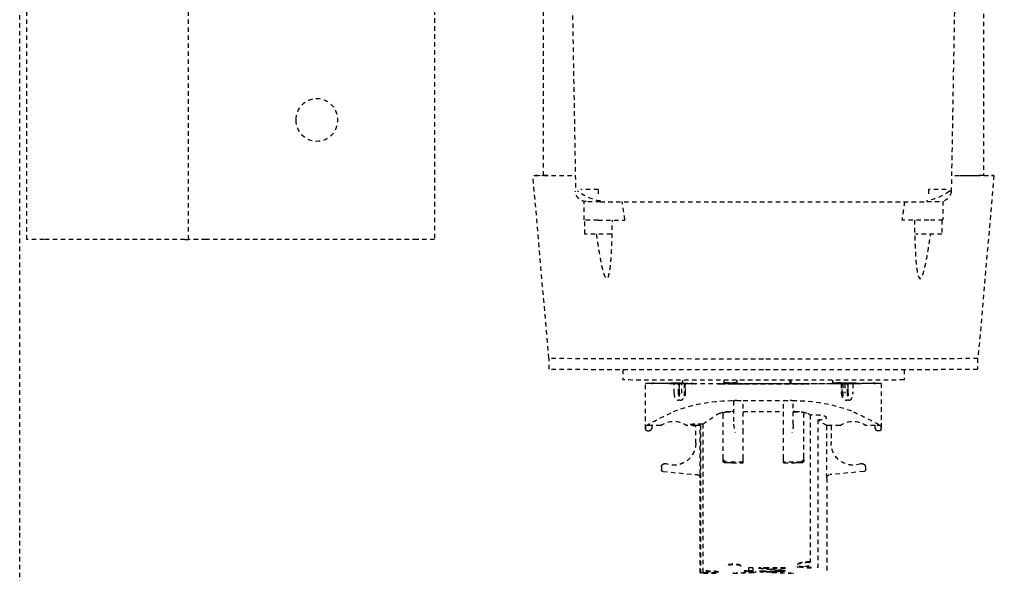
# Model space of a CAD drawing. Header units: centimetres. Extents: x 47725 to 65780, y 1899 to 12037.
# Tile 100 of 156: x 50530 to 50558, y 5718 to 5733. Entities that reach past the tile are written whole.
import ezdxf

# ---------------------------------------------------------------- set-up
doc = ezdxf.new("R2010")
doc.units = ezdxf.units.CM
doc.header["$LTSCALE"] = 0.02
doc.linetypes.add('DASHED2', pattern=[9.525, 6.35, -3.175])
doc.layers.add('CKDRZWI_', color=7, linetype='Continuous')

# ---------------------------------------------------------------- blocks, each defined once
blk = doc.blocks.new('A$7E8814B27261F1')
at = {"color": 7, "linetype": 'DASHED2', "ltscale": 10}
for p, q in [((636.73, 300), (367, 300)), ((711.34, 300), (636.73, 300)), ((554, 298), (353, 298)), ((554, 293), (554, 298)), ((554, 253), (554, 293)), ((554, 252), (457, 252)), ((554, 253), (554, 252)), ((554, 247), (554, 252)), ((554, 187), (554, 247)), ((554, 182), (554, 187)), ((452.5, 182), (554, 182)), ((587.81, 149.5), (535.81, 154.05)), ((535.81, 151.05), (447.86, 151.05)), ((590.91, 149.4), (587.82, 149.4)), ((442.63, 143.61), (540.3, 141.91)), ((548.45, 139.52), (543.12, 139.52)), ((552.45, 139.27), (548.46, 139.27)), ((539.79, 135.47), (541.26, 135.47)), ((543.26, 134.91), (543.26, 42.09)), ((548.46, 135.52), (548.46, 127.9)), ((591.05, 128.5), (593.91, 128.5)), ((607.91, 122), (594.91, 122)), ((606.91, 120.25), (606.91, 121.97)), ((607.92, 121.97), (606.91, 121.97)), ((607.82, 120.25), (607.82, 120.45)), ((607.82, 120.45), (607.92, 120.45)), ((608.42, 121.47), (608.42, 120.95)), ((594.89, 119.69), (594.89, 120.25)), ((594.89, 120.25), (594.92, 120.25)), ((594.89, 119.69), (594.93, 119.69)), ((594.92, 120.25), (594.92, 119.94)), ((606.89, 117.71), (606.89, 120.25)), ((606.89, 120.25), (606.91, 120.25)), ((606.91, 120.25), (607.82, 120.25)), ((594.88, 114.63), (594.88, 114.82)), ((594.88, 114.82), (594.88, 114.6)), ((594.88, 114.82), (594.89, 114.82)), ((594.92, 114.82), (594.89, 114.82)), ((594.99, 115.17), (594.93, 115.17)), ((594.94, 114.6), (594.94, 114.82)), ((594.94, 114.82), (594.94, 114.63)), ((594.94, 114.82), (595, 114.82)), ((617.95, 117.15), (617.95, 117.14)), ((617.96, 117.15), (617.95, 117.15)), ((618.72, 117.5), (618.7, 117.5)), ((618.72, 117.5), (619.5, 117.5)), ((619.99, 117.04), (620.84, 107.4)), ((594.81, 114.1), (594.81, 113.93)), ((594.81, 112.62), (594.81, 113.93)), ((594.81, 112.62), (594.81, 112.5)), ((594.81, 112.5), (594.81, 112.38)), ((594.81, 111.66), (594.81, 112.38)), ((594.89, 111.4), (594.89, 114.02)), ((594.89, 112.45), (594.89, 111.4)), ((594.92, 114.37), (594.92, 111.4)), ((594.93, 111.4), (594.93, 112.84)), ((594.94, 114.6), (595, 114.6)), ((595.02, 113.93), (595.02, 114.1)), ((595.02, 112.62), (595.02, 113.93)), ((597.72, 113.93), (595.02, 113.93)), ((595.02, 112.62), (595.02, 112.5)), ((597.72, 112.62), (595.02, 112.62)), ((595.02, 112.5), (595.02, 112.38)), ((595.02, 112.5), (598.59, 112.5)), ((595.02, 111.66), (595.02, 112.38)), ((597.72, 112.38), (595.02, 112.38)), ((594.44, 111.4), (594.01, 111.4)), ((594.96, 111.4), (594.44, 111.4)), ((594.81, 111.66), (594.85, 111.66)), ((594.99, 111.07), (594.99, 110.93)), ((594.99, 111.07), (599, 111.07)), ((594.99, 110.85), (594.99, 111.07)), ((594.99, 110.85), (598.64, 110.85)), ((597.72, 111.66), (595.02, 111.66)), ((595.03, 107.75), (595.03, 110.64)), ((597.73, 110.64), (595.03, 110.64)), ((606.89, 107.75), (606.89, 110.29)), ((595, 108.79), (595, 108.57)), ((595, 107.77), (595.03, 107.77)), ((606.87, 106.42), (648.68, 106.42)), ((606.89, 107.75), (606.91, 107.75)), ((606.91, 106.48), (606.91, 107.75)), ((611.92, 107.75), (606.91, 107.75)), ((620.73, 106.48), (606.91, 106.48)), ((648.72, 106.5), (621.83, 106.5)), ((648.68, 106.42), (648.68, 105.5)), ((606.46, 105.77), (648.24, 105.77)), ((648.26, 105.77), (648.24, 105.77)), ((595.03, 101.5), (595.03, 101.5)), ((595.03, 101.5), (595.04, 101.5)), ((594.44, 99.62), (594.03, 99.62)), ((595.03, 99.62), (594.44, 99.62)), ((594.79, 99.62), (594.79, 96)), ((594.8, 96), (594.8, 99.62)), ((594.81, 98.5), (594.81, 98.5)), ((594.81, 98.5), (595.01, 98.5)), ((595.01, 98.5), (595.01, 98.5)), ((595.01, 98.5), (595.03, 98.5)), ((595.03, 100.7), (595.03, 76.3)), ((595.04, 76.3), (595.04, 100.7)), ((603.03, 99.3), (603.03, 97)), ((603.73, 100), (615.96, 100)), ((615.96, 100), (616.65, 100)), ((616.65, 100), (616.84, 100)), ((617.35, 94.25), (617.35, 99.3)), ((617.54, 98.85), (617.54, 99.3)), ((595.01, 96), (594.03, 96)), ((594.78, 96), (594.78, 96.07)), ((594.78, 96), (594.78, 96.07)), ((594.81, 97.7), (594.81, 96)), ((594.82, 96), (594.82, 97.7)), ((595.01, 97.7), (595.01, 92.5)), ((595.02, 95.73), (595.02, 97.7)), ((595.02, 95.62), (595.02, 95.73)), ((595.03, 95.73), (595.02, 95.73)), ((595.02, 95.5), (595.02, 95.62)), ((595.02, 95.62), (595.03, 95.62)), ((595.02, 81.5), (595.02, 95.5)), ((595.03, 95.5), (595.02, 95.5)), ((595.04, 96.07), (595.04, 80.93)), ((595.05, 96.07), (595.05, 80.93)), ((599.82, 96.07), (599.82, 96.6)), ((599.82, 96.07), (599.82, 94.25)), ((599.94, 97), (606.53, 97)), ((602.88, 97), (602.88, 97.47)), ((606.53, 97), (608.88, 96.6)), ((617.51, 97.47), (617.51, 94.25)), ((595.01, 92.5), (595.01, 92.5)), ((595.01, 84.5), (595.01, 92.5)), ((608.88, 94.25), (599.82, 94.25)), ((599.82, 94.25), (599.82, 82.75)), ((602.88, 94.25), (602.88, 82.75)), ((616.29, 94.25), (608.88, 94.25)), ((617.35, 94.25), (616.29, 94.25)), ((617.51, 94.25), (617.35, 94.25)), ((647.36, 92.75), (648.33, 92.75)), ((647.36, 91.5), (647.36, 92.75)), ((648.17, 91.5), (648.17, 92.75)), ((648.19, 94), (648.35, 94)), ((648.47, 92.75), (648.33, 92.75)), ((648.47, 91.5), (648.47, 92.75)), ((647.36, 91.5), (648.47, 91.5)), ((647.36, 82.33), (647.36, 89.83)), ((647.36, 89.83), (647.51, 89.83)), ((648.27, 88.58), (648.27, 89.63)), ((648.58, 86), (648.58, 91)), ((647.51, 88.17), (647.36, 88.17)), ((647.51, 82.33), (647.51, 88.17)), ((648.35, 89.42), (648.27, 89.42)), ((648.42, 88.58), (648.27, 88.58)), ((648.45, 87.75), (648.35, 87.75)), ((595.01, 84.5), (595.01, 79.3)), ((595.01, 84.5), (595.01, 84.5)), ((648.14, 84), (647.97, 84)), ((648.45, 84.21), (648.34, 84.21)), ((648.38, 85.67), (648.38, 86.5)), ((648.47, 86.29), (648.38, 86.29)), ((648.47, 85.46), (648.38, 85.46)), ((648.5, 86.2), (648.39, 86.2)), ((648.47, 85.46), (648.47, 86.29)), ((595.02, 81.5), (595.02, 81.38)), ((595.03, 81.5), (595.02, 81.5)), ((595.02, 81.38), (595.02, 81.27)), ((595.02, 81.38), (595.03, 81.38)), ((595.02, 79.3), (595.02, 81.27)), ((595.03, 81.27), (595.02, 81.27)), ((608.88, 82.75), (599.82, 82.75)), ((599.82, 82.75), (599.82, 80.93)), ((616.29, 82.75), (608.88, 82.75)), ((617.35, 82.75), (616.29, 82.75)), ((617.51, 82.75), (617.35, 82.75)), ((617.35, 77.7), (617.35, 82.75)), ((617.51, 82.75), (617.51, 79.53)), ((647.36, 82.33), (647.51, 82.33)), ((648.23, 83.58), (648.01, 83.58)), ((648.42, 83.38), (648.12, 83.38)), ((648.35, 82.54), (648.14, 82.54)), ((648.23, 83.58), (648.27, 83.58)), ((648.23, 82.33), (648.27, 82.33)), ((594.03, 81), (595.01, 81)), ((594.49, 80.6), (594.03, 80.6)), ((595.01, 80.6), (594.49, 80.6)), ((595.01, 78.5), (595.01, 78.5)), ((595.01, 78.5), (595.03, 78.5)), ((599.82, 80.4), (599.82, 80.93)), ((606.53, 80), (599.94, 80)), ((602.88, 79.53), (602.88, 80)), ((603.03, 80), (603.03, 77.7)), ((615.96, 77), (603.73, 77)), ((616.65, 77), (615.96, 77)), ((617.54, 77.7), (617.54, 78.19)), ((595.03, 75.5), (595.03, 75.5)), ((595.03, 75.5), (595.04, 75.5)), ((603.87, 75.17), (645.62, 75.17)), ((605.27, 73.03), (647.07, 73.03)), ((606.91, 69.25), (606.91, 70.52)), ((606.91, 70.52), (620.73, 70.52)), ((621.83, 70.5), (648.72, 70.5)), ((594.49, 68.8), (594.02, 68.8)), ((594.49, 68.8), (594.99, 68.8)), ((594.8, 66.36), (594.8, 68.8)), ((594.83, 68.43), (594.83, 68.21)), ((594.89, 68.65), (594.89, 64.55)), ((594.89, 62.98), (594.89, 68.65)), ((594.92, 68.51), (594.92, 62.63)), ((594.93, 64.16), (594.93, 68.51)), ((595, 68.21), (595, 69.4)), ((595.03, 69.4), (595, 69.4)), ((595.03, 66.36), (595.03, 69.25)), ((606.89, 66.71), (606.89, 69.25)), ((606.89, 69.25), (606.91, 69.25)), ((606.91, 69.25), (611.92, 69.25)), ((619.99, 59.96), (620.84, 69.6)), ((594.84, 66.36), (594.8, 66.36)), ((594.81, 64.62), (594.81, 65.34)), ((594.85, 65.34), (594.81, 65.34)), ((594.81, 64.5), (594.81, 64.62)), ((594.81, 64.38), (594.81, 64.5)), ((594.84, 66.15), (594.84, 65.93)), ((594.84, 65.93), (594.84, 66.07)), ((594.84, 65.93), (594.84, 65.93)), ((594.99, 66.15), (594.99, 65.93)), ((597.94, 66.15), (594.99, 66.15)), ((594.99, 65.93), (594.99, 66.07)), ((594.99, 65.93), (599, 65.93)), ((595.02, 64.62), (595.02, 65.34)), ((595.02, 65.34), (597.72, 65.34)), ((595.02, 64.5), (595.02, 64.62)), ((597.72, 64.62), (595.02, 64.62)), ((595.02, 64.38), (595.02, 64.5)), ((595.02, 64.5), (598.59, 64.5)), ((595.03, 66.36), (597.73, 66.36)), ((594.81, 63.07), (594.81, 64.38)), ((594.81, 63.07), (594.81, 62.9)), ((594.88, 62.4), (594.88, 62.18)), ((594.88, 62.18), (594.88, 62.37)), ((594.88, 62.18), (594.89, 62.18)), ((594.89, 62.18), (594.92, 62.18)), ((594.93, 61.83), (594.99, 61.83)), ((594.94, 62.18), (594.94, 62.4)), ((595, 62.4), (594.94, 62.4)), ((594.94, 62.37), (594.94, 62.18)), ((594.94, 62.18), (595, 62.18)), ((595.02, 63.07), (595.02, 64.38)), ((597.72, 64.38), (595.02, 64.38)), ((595.02, 62.9), (595.02, 63.07)), ((595.02, 63.07), (597.72, 63.07)), ((606.89, 56.75), (606.89, 59.29)), ((617.95, 59.85), (617.95, 59.86)), ((617.95, 59.85), (617.96, 59.85)), ((618.7, 59.5), (618.72, 59.5)), ((618.72, 59.5), (619.5, 59.5)), ((594.89, 56.75), (594.89, 57.31)), ((594.89, 57.31), (594.93, 57.31)), ((594.92, 56.75), (594.89, 56.75)), ((594.92, 57.06), (594.92, 56.75)), ((606.89, 56.75), (606.91, 56.75)), ((606.91, 55.03), (606.91, 56.75)), ((607.82, 56.75), (606.91, 56.75)), ((607.82, 56.75), (607.82, 56.55)), ((607.82, 56.55), (607.92, 56.55)), ((608.42, 55.53), (608.42, 56.05)), ((594.91, 55), (607.91, 55)), ((607.92, 55.03), (606.91, 55.03)), ((548.46, 41.48), (548.46, 49.11)), ((591.05, 48.5), (593.91, 48.5)), ((539.79, 41.53), (541.26, 41.53)), ((543.08, 37.48), (548.45, 37.48)), ((548.46, 37.73), (552.45, 37.73)), ((425.73, 33.09), (540.3, 35.09)), ((439.87, 25.95), (535.81, 25.95)), ((535.81, 22.95), (587.81, 27.5)), ((587.82, 27.6), (590.91, 27.6))]:
    blk.add_line(p, q, dxfattribs=at)
blk.add_circle((520, 215.5), 6, dxfattribs=at)
for centre, radius, start, end in [((383.37, 137.51), 156.43, 359.2526, 1.0837), ((527.43, 132.06), 15.87, 10.1602, 35.9465), ((202.61, 135.91), 340.65, 359.8318, 0.5045), ((76.01, -3173.26), 3334.79, 81.8553, 81.94568), ((896.08, -28.04), 325.77, 152.5814, 154.1313), ((607.92, 121.47), 0.5, 359.9911, 89.9907), ((607.92, 120.95), 0.5, 270, 0), ((612.16, 114), 6.44, 144.8218, 215.1782), ((611.9, 114), 6.25, 270, 20.1712), ((611.9, 114), 6.25, 270, 20.1712), ((611.91, 114), 6.25, 270, 20.1712), ((611.92, 114), 6.25, 270, 20.1712), ((618.7, 116.5), 1, 150.0001, 200.1712), ((618.71, 116.5), 1, 139.4778, 200.1712), ((618.72, 116.5), 1, 139.4778, 200.1712), ((618.72, 116.5), 1, 150.0001, 200.1712), ((618.7, 116.5), 1, 89.9619, 149.9543), ((618.72, 116.5), 0.998, 90.0341, 150.0503), ((619.5, 117), 0.5, 69.5369, 90), ((619.5, 117), 0.5, 5, 90), ((645.01, 97.55), 45.2, 158.5222, 181.0926), ((605.77, 107.1), 1.3, 328.4612, 331.3703), ((620.56, 200.83), 94.35, 270.101, 270.7745), ((621.83, 107.49), 1, 184.9941, 269.9954), ((746.22, 35.66), 120.52, 144.0021, 144.0423), ((648.68, 106.22), 0.203, 3.2931, 90.1351), ((1514.33, -492.98), 1087.54, 146.59455, 146.87887), ((611.7, 97.97), 8.83, 158.1327, 183.2733), ((603.73, 99.3), 0.7, 90, 180), ((616.65, 99.3), 0.7, 0, 90), ((616.84, 99.3), 0.7, 0, 90), ((596.89, 98.54), 20.65, 357.0293, 0.8983), ((601.11, 96.6), 1.29, 176.0815, 180.0165), ((826.85, 87.85), 178.24, 177.0425, 178.9995), ((820.36, 88.16), 171.68, 176.9869, 179.0517), ((542.76, 81.58), 106.15, 6.0394, 6.7183), ((542.88, 83.02), 106.03, 5.2638, 5.9425), ((469.35, 67.41), 179.56, 5.3003, 7.1727), ((638.23, 85.81), 10.74, 19.6422, 20.8266), ((648.39, 90.98), 0.185, 269.349, 4.729), ((648.5, 91), 0.2, 292.3069, 359.0633), ((468.7, 67.41), 179.91, 6.624, 6.7547), ((464.19, 65.43), 184.73, 5.4454, 7.0705), ((583.99, 79.42), 64.93, 7.7463, 8.1175), ((327.55, 68.77), 321.37, 3.3481, 3.4597), ((505.14, 76.64), 143.77, 4.765, 5.0983), ((78.13, 64.81), 570.78, 2.3029, 2.3866), ((611.34, 76.35), 37.59, 11.0927, 11.7406), ((583.99, 92.75), 64.93, 351.8825, 352.2537), ((327.55, 103.39), 321.37, 356.5403, 356.6519), ((648.39, 86.02), 0.185, 355.2067, 90.7153), ((78.13, 107.14), 570.78, 357.6134, 357.6971), ((648.5, 86), 0.2, 0.9359, 67.6933), ((826.85, 89.15), 178.23, 181.0004, 182.9575), ((820.53, 88.85), 171.85, 180.9493, 183.012), ((504.56, 95.32), 144.06, 355.07, 355.2445), ((583.68, 72.49), 65.24, 8.8593, 9.2298), ((637.89, 78.28), 11.1, 21.4128, 22.5724), ((638.23, 86.15), 10.74, 339.1733, 340.3577), ((505.14, 95.32), 143.77, 354.9017, 355.235), ((601.11, 80.4), 1.29, 179.9835, 183.9185), ((646.48, 79.71), 46.66, 179.2656, 201.1195), ((611.7, 79.03), 8.83, 176.7267, 201.8673), ((605.85, 91.05), 11.07, 273.5174, 285.8478), ((596.89, 78.46), 20.65, 359.2011, 2.9704), ((603.73, 77.7), 0.7, 180, 270), ((1104.63, 402.35), 598.18, 213.09426, 213.15873), ((616.65, 77.7), 0.7, 270, 0), ((616.84, 77.7), 0.7, 270, 0), ((624, 74.7), 20.14, 178.6529, 180.0014), ((525.3, 19.16), 96.42, 32.1856, 33.9693), ((645.62, 75.81), 0.637, 269.9665, 274.6966), ((647.07, 73.25), 0.22, 270.0046, 275.5235), ((620.57, -22.75), 93.27, 89.2217, 89.9029), ((621.83, 69.51), 1, 90.004, 175.0047), ((611.9, 63), 6.25, 339.8288, 90), ((611.9, 63), 6.25, 339.8288, 90), ((611.91, 63), 6.25, 339.8288, 90), ((611.92, 63), 6.25, 339.8288, 90), ((612.16, 63), 6.44, 144.8218, 215.1782), ((932.93, 223.53), 366.99, 205.9558, 207.3316), ((618.7, 60.5), 1, 159.8288, 209.9999), ((618.71, 60.5), 1, 159.8288, 220.5222), ((618.72, 60.5), 1, 159.8288, 209.9999), ((618.72, 60.5), 1, 159.8288, 220.5222), ((618.7, 60.5), 1, 210.05, 270.0338), ((618.72, 60.5), 0.999, 209.9539, 269.9617), ((619.5, 60), 0.5, 270, 355), ((619.5, 60), 0.5, 270, 290.4631), ((607.92, 56.05), 0.5, 0, 90), ((607.92, 55.53), 0.5, 270.0093, 0.0089), ((76.01, 3350.26), 3334.79, 278.05431, 278.1447), ((527.43, 44.94), 15.87, 324.0555, 349.8388), ((389.94, 39.47), 149.86, 358.8761, 0.7876), ((540.14, 38.09), 3, 272.9782, 360), ((369.04, 39.09), 171.3, 358.6612, 358.8486)]:
    blk.add_arc(centre, radius, start, end, dxfattribs=at)
for centre, major_axis, ratio, start_param, end_param in [((535.81, 88.5), (0, -65.55), 0.002935, 2.551097, 3.445304), ((535.81, 88.5), (0, -62.55), 0.002935, 2.62761, 3.141593), ((587.81, 88.5), (0, -61), 0.002935, 1.570796, 3.141336), ((590.91, 88.5), (0, -60.9), 0.002935, 1.570796, 3.141593), ((548.45, 135.52), (0, 4), 0.002935, 4.712389, 6.283185), ((552.45, 135.52), (0, 3.75), 0.002935, 3.141593, 6.283185), ((593.91, 88.5), (0, 40), 0.002935, 3.141593, 6.283185), ((594.91, 42), (0, -80), 0.002935, 2.693405, 3.589781), ((607.91, 42), (0, -80), 0.002935, 3.11659, 3.141593), ((594.91, 42), (0, 78), 0.002935, 0.089864, 0.448188), ((594.91, 42), (0, 78), 0.002935, 5.834997, 6.244714), ((594.91, 42), (0, 73.3), 0.002935, 0.114734, 0.134903), ((594.89, 114.02), (0, -0.8), 0.002935, 1.570796, 3.256327), ((594.93, 114.37), (0, -0.8), 0.002935, 3.082247, 4.712389), ((594.91, 42), (0, 73.3), 0.002935, 6.148283, 6.22384), ((594.84, 96.07), (0, 18), 0.002935, 0.448188, 0.523599), ((594.91, 42), (0, 73.3), 0.002935, 0.138053, 0.34709), ((594.91, 42), (0, 71.5), 0.002935, 0.124263, 0.242963), ((594.89, 112.45), (0, -0.5), 0.002935, 1.570796, 3.265856), ((594.93, 112.84), (0, -0.5), 0.002935, 3.073935, 4.712389), ((594.91, 42), (0, 71.5), 0.002935, 5.882509, 6.215528), ((594.91, 42), (0, 73.3), 0.002935, 5.936095, 6.145132), ((594.99, 96.07), (0, 18), 0.002935, 5.759587, 5.834997), ((597.72, 111.46), (2, -0.01), 0.577345, 1.124172, 1.575199), ((597.72, 113.54), (2, 0.01), 0.577345, 4.707987, 5.159013), ((599.69, 96.07), (0, 20), 0.002935, 5.658305, 5.700821), ((594.91, 42), (0, 73.3), 0.002935, 5.883677, 5.933101), ((595, 108.79), (0, 0.8), 0.002935, 4.712389, 5.883677), ((594.99, 96.07), (0, -20), 0.002935, 1.570796, 2.386989), ((595, 108.57), (0, 0.8), 0.002935, 2.740916, 4.712389), ((594.99, 96.07), (0, -18), 0.002935, 1.570796, 2.276568), ((595.03, 100.7), (0, 0.8), 0.002935, 0, 1.570796), ((595.03, 100.7), (0, 0.8), 0.002935, 4.712389, 6.283185), ((594.84, 96.07), (0, -18), 0.002935, 4.514006, 4.712389), ((594.84, 96.07), (0, 20), 0.002935, 1.392477, 1.570796), ((594.81, 97.7), (0, -0.8), 0.002935, 1.570796, 3.141591), ((594.81, 97.7), (0, -0.8), 0.002935, 3.141591, 4.712389), ((595.01, 97.7), (0, 0.8), 0.002935, 4.712389, 6.283185), ((595.01, 97.7), (0, 0.8), 0.002935, 0.000002, 1.570796), ((646.69, 94.8), (0, -0.2), 0.986498, 1.570796, 2.767434), ((648.5, 91), (-0.2, 0.003), 0.292087, 3.141166, 3.197515), ((587.81, 88.5), (0, 61), 0.002935, 3.141849, 4.712389), ((590.91, 88.5), (0, 60.9), 0.002935, 3.141593, 4.712389), ((648.5, 86), (-0.2, -0.003), 0.292102, 3.085671, 3.141589), ((595.01, 79.3), (0, 0.8), 0.002935, 1.570796, 3.141594), ((595.01, 79.3), (0, 0.8), 0.002935, 3.141591, 4.712389), ((594.99, 80.93), (0, -20), 0.002935, 0.754604, 1.570796), ((594.99, 80.93), (0, 18), 0.002935, 4.006617, 4.712389), ((595.03, 76.3), (0, 0.8), 0.002935, 1.570796, 3.141594), ((595.03, 76.3), (0, 0.8), 0.002935, 3.141593, 4.712389), ((621.83, 172.5), (0, 102), 0.002935, 3.131725, 3.156371), ((594.84, 80.93), (0, -20), 0.002935, 5.363787, 5.528582), ((594.91, 135), (0, -71.5), 0.002935, 5.882509, 6.158922), ((594.83, 68.43), (0, -0.8), 0.002935, 4.226433, 4.712389), ((594.83, 68.21), (0, -0.8), 0.002935, 4.712389, 5.883677), ((594.91, 135), (0, -73.3), 0.002935, 5.883677, 5.933101), ((594.9, 68.65), (0, -2.8), 0.002935, 4.657195, 4.712389), ((594.9, 68.65), (0, -2), 0.002935, 4.635079, 4.712389), ((594.92, 68.51), (0, -2), 0.002935, 1.570796, 1.715896), ((594.92, 68.51), (0, -2.8), 0.002935, 1.570796, 1.67426), ((594.91, 135), (0, -71.5), 0.002935, 0.067657, 0.338146), ((594.98, 68.49), (0, 1), 0.002935, 3.479739, 5.025142), ((594.99, 74.7), (0, 5.9), 0.002935, 3.141593, 3.597946), ((594.91, 135), (0, -73.3), 0.002935, 0.350084, 0.399508), ((595, 68.21), (0, -0.8), 0.002935, 0.399508, 1.570796), ((594.84, 80.93), (0, -18), 0.002935, 5.759587, 5.834997), ((594.91, 135), (0, -78), 0.002935, 5.834997, 6.193321), ((594.91, 135), (0, -73.3), 0.002935, 5.936095, 6.145132), ((594.89, 64.55), (0, 0.5), 0.002935, 3.017329, 4.712389), ((594.91, 135), (0, -78), 0.002935, 0.038471, 0.448188), ((594.91, 135), (0, -73.3), 0.002935, 0.138053, 0.34709), ((594.99, 80.93), (0, -18), 0.002935, 0.448188, 0.523599), ((597.72, 63.46), (2, -0.01), 0.577345, 1.124172, 1.575199), ((597.72, 65.54), (2, 0.01), 0.577345, 4.707987, 5.159013), ((599.69, 80.93), (0, -20), 0.002935, 0.582364, 0.62488), ((594.91, 135), (0, 80), 0.002935, 2.693405, 3.589781), ((594.91, 135), (0, -73.3), 0.002935, 6.148283, 6.168451), ((594.89, 62.98), (0, 0.8), 0.002935, 3.026858, 4.712389), ((594.93, 62.63), (0, 0.8), 0.002935, 1.570796, 3.200938), ((594.93, 64.16), (0, 0.5), 0.002935, 1.570796, 3.20925), ((594.91, 135), (0, -73.3), 0.002935, 0.059345, 0.134903), ((607.91, 135), (0, 80), 0.002935, 3.141593, 3.166595), ((552.45, 41.48), (0, -3.75), 0.002935, 0, 3.141593), ((543.18, 35), (0, -10.85), 0.002935, 4.012474, 4.423392), ((548.45, 41.48), (0, -4), 0.002935, 0, 1.570796), ((535.81, 88.5), (0, 65.55), 0.002935, 2.837881, 3.732056), ((535.81, 88.5), (0, 62.55), 0.002935, 3.141593, 3.655545)]:
    blk.add_ellipse(centre, major_axis=major_axis, ratio=ratio, start_param=start_param, end_param=end_param, dxfattribs=at)
for points, weights in [([(543.24, 138.91), (543.24, 140.64), (542.03, 141.88), (540.3, 141.91)], [1.16736616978, 0.944209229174, 0.944211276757, 1.16737231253]), ([(648.86, 97.04), (648.89, 97.08), (648.91, 97.13), (648.91, 97.18)], [1.04244449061, 0.987803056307, 0.985919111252, 1.03679265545]), ([(648.86, 79.96), (648.89, 79.92), (648.91, 79.87), (648.91, 79.82)], [1.04244660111, 0.987803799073, 0.985918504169, 1.0367907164])]:
    blk.add_rational_spline(points, weights, degree=3, dxfattribs=at)
for points, knots in [([(552.45, 136.03), (552.66, 136), (554.2, 135.79), (557.16, 135.34), (560.61, 134.72), (563.07, 134.13), (564.24, 133.73), (564.78, 133.45), (564.99, 133.27), (565.07, 133.14), (565.12, 132.9), (564.48, 132.49), (563.54, 132.31), (562.4, 132.11), (561.06, 131.95), (559.26, 131.8), (556.52, 131.64), (552.88, 131.5), (550.01, 131.47), (548.46, 131.45)], [0.1164224, 0.1164224, 0.1164224, 0.1164224, 0.1349744, 0.2502166, 0.3752995, 0.4378256, 0.469073, 0.4846887, 0.4925198, 0.4966186, 0.5003701, 0.5218265, 0.5621282, 0.5906125, 0.6246781, 0.6818998, 0.7497834, 0.8650196, 1, 1, 1, 1]), ([(597.72, 113.93), (597.81, 113.93), (597.99, 113.93), (598.26, 113.9), (598.51, 113.85), (598.75, 113.79), (598.97, 113.71), (599.16, 113.62), (599.33, 113.51), (599.47, 113.38), (599.58, 113.25), (599.66, 113.1), (599.71, 112.94), (599.72, 112.83), (599.72, 112.78)], [0, 0, 0, 0, 0.080299, 0.160892, 0.241432, 0.321708, 0.402073, 0.483384, 0.5664, 0.650567, 0.73553, 0.821698, 0.909645, 1, 1, 1, 1]), ([(599.72, 112.29), (599.72, 112.26), (599.72, 112.19), (599.71, 112.08), (599.68, 111.97), (599.64, 111.87), (599.57, 111.7), (599.45, 111.49), (599.23, 111.24), (598.94, 111.01), (598.65, 110.84), (598.39, 110.74), (598.17, 110.69), (597.96, 110.65), (597.81, 110.65), (597.73, 110.64)], [0, 0, 0, 0, 0.050023, 0.09988, 0.14974, 0.199772, 0.250143, 0.37683, 0.500075, 0.624995, 0.749862, 0.813296, 0.874922, 0.937809, 1, 1, 1, 1]), ([(606.46, 105.77), (606.46, 105.84), (606.46, 105.96), (606.46, 106.14), (606.46, 106.32), (606.47, 106.57), (606.47, 106.86), (606.49, 107.32), (606.51, 107.86), (606.54, 108.43), (606.58, 108.91), (606.63, 109.28), (606.67, 109.53), (606.71, 109.66), (606.74, 109.65), (606.78, 109.51), (606.81, 109.25), (606.83, 108.86), (606.85, 108.37), (606.86, 107.89), (606.86, 107.46), (606.87, 107.13), (606.87, 106.78), (606.87, 106.54), (606.87, 106.42)], [0, 0, 0, 0, 0.015651, 0.031274, 0.046901, 0.062563, 0.09382, 0.125107, 0.18759, 0.250074, 0.312557, 0.375041, 0.437525, 0.500008, 0.562492, 0.624975, 0.687459, 0.749942, 0.812425, 0.874909, 0.906174, 0.937453, 0.968721, 1, 1, 1, 1]), ([(648.52, 101.35), (648.51, 101.35), (648.49, 101.37), (648.46, 101.48), (648.42, 101.69), (648.39, 101.98), (648.35, 102.34), (648.32, 102.77), (648.29, 103.22), (648.27, 103.67), (648.26, 104.1), (648.25, 104.5), (648.24, 104.87), (648.24, 105.2), (648.24, 105.4), (648.24, 105.5)], [0.49972, 0.49972, 0.49972, 0.49972, 0.5382142, 0.5852752, 0.6322933, 0.6793824, 0.7266415, 0.7730486, 0.8166173, 0.8562278, 0.8919375, 0.9239515, 0.9524829, 0.9777522, 1, 1, 1, 1]), ([(648.26, 105.77), (648.27, 105.77), (648.29, 105.77), (648.32, 105.76), (648.35, 105.75), (648.38, 105.72), (648.41, 105.68), (648.43, 105.63), (648.44, 105.58), (648.44, 105.56), (648.44, 105.55)], [0, 0, 0, 0, 0.077819, 0.160912, 0.250672, 0.364355, 0.500619, 0.750049, 0.895526, 1, 1, 1, 1]), ([(648.88, 105.5), (648.88, 105.4), (648.88, 105.2), (648.88, 104.88), (648.88, 104.52), (648.88, 104.13), (648.87, 103.7), (648.87, 103.25), (648.86, 102.79), (648.85, 102.35), (648.83, 101.94), (648.81, 101.61), (648.79, 101.36), (648.76, 101.2), (648.73, 101.14), (648.7, 101.17), (648.66, 101.29), (648.62, 101.51), (648.59, 101.81), (648.55, 102.19), (648.52, 102.64), (648.49, 103.11), (648.47, 103.58), (648.46, 104.03), (648.45, 104.45), (648.44, 104.84), (648.44, 105.18), (648.44, 105.4), (648.44, 105.5)], [0, 0, 0, 0, 0.021142, 0.044766, 0.071225, 0.100844, 0.13394, 0.170836, 0.211756, 0.256205, 0.30257, 0.349502, 0.396623, 0.443801, 0.49106, 0.538246, 0.585336, 0.632379, 0.679485, 0.726752, 0.773158, 0.816715, 0.85631, 0.892002, 0.923998, 0.952512, 0.977766, 1, 1, 1, 1]), ([(648.68, 105.5), (648.68, 105.41), (648.68, 105.21), (648.68, 104.9), (648.68, 104.56), (648.68, 104.19), (648.67, 103.78), (648.67, 103.36), (648.66, 102.92), (648.65, 102.49), (648.63, 102.11), (648.62, 101.88), (648.61, 101.77), (648.61, 101.75)], [0, 0, 0, 0, 0.0211535, 0.0447913, 0.0712654, 0.1008996, 0.134011, 0.1709219, 0.2118535, 0.2563086, 0.3026678, 0.349585, 0.3586014, 0.3586014, 0.3586014, 0.3586014]), ([(616.47, 100), (616.49, 100), (616.53, 100), (616.58, 99.98), (616.64, 99.96), (616.7, 99.92), (616.75, 99.87), (616.8, 99.82), (616.84, 99.75), (616.88, 99.67), (616.91, 99.59), (616.94, 99.5), (616.95, 99.4), (616.96, 99.33), (616.96, 99.3)], [0, 0, 0, 0, 0.075055, 0.151653, 0.229775, 0.309404, 0.390525, 0.473128, 0.557207, 0.642763, 0.729804, 0.818344, 0.908402, 1, 1, 1, 1]), ([(646.69, 95), (646.69, 95), (646.69, 95), (646.68, 95), (646.66, 95.01), (646.65, 95.01), (646.64, 95.03), (646.62, 95.05), (646.6, 95.07), (646.58, 95.11), (646.56, 95.16), (646.54, 95.22), (646.51, 95.3), (646.48, 95.41), (646.46, 95.54), (646.43, 95.71), (646.4, 95.93), (646.37, 96.19), (646.35, 96.51), (646.34, 96.86), (646.35, 97.22), (646.36, 97.57), (646.38, 97.88), (646.41, 98.14), (646.44, 98.35), (646.47, 98.51), (646.5, 98.64), (646.52, 98.74), (646.55, 98.81), (646.57, 98.87), (646.59, 98.91), (646.61, 98.95), (646.63, 98.97), (646.65, 98.98), (646.66, 98.99), (646.68, 99), (646.69, 99), (646.69, 99), (646.69, 99)], [0, 0, 0, 0, 0.004014, 0.0146, 0.026332, 0.039339, 0.05376, 0.069735, 0.087389, 0.106844, 0.128308, 0.152062, 0.178429, 0.207808, 0.240662, 0.277575, 0.319359, 0.366962, 0.421284, 0.478154, 0.534789, 0.591761, 0.645979, 0.693416, 0.735076, 0.771891, 0.804671, 0.833985, 0.860292, 0.883993, 0.905422, 0.924871, 0.942502, 0.958431, 0.972799, 0.98575, 0.997415, 1, 1, 1, 1]), ([(646.75, 94.97), (646.74, 94.98), (646.73, 95.01), (646.7, 95.09), (646.68, 95.19), (646.65, 95.31), (646.62, 95.48), (646.58, 95.68), (646.55, 95.94), (646.53, 96.26), (646.51, 96.62), (646.51, 97.01), (646.51, 97.4), (646.53, 97.77), (646.56, 98.09), (646.59, 98.35), (646.62, 98.55), (646.65, 98.71), (646.68, 98.84), (646.71, 98.94), (646.73, 99), (646.75, 99.03), (646.75, 99.03)], [0.1249656, 0.1249656, 0.1249656, 0.1249656, 0.1399089, 0.1646577, 0.1921504, 0.2228021, 0.257108, 0.2957375, 0.33955, 0.3897174, 0.4449878, 0.5013467, 0.5576444, 0.6133598, 0.6647061, 0.7094138, 0.7488092, 0.7837565, 0.8149648, 0.8429386, 0.8681016, 0.875035, 0.875035, 0.875035, 0.875035]), ([(599.82, 96.69), (599.83, 96.7), (599.83, 96.73), (599.83, 96.77), (599.84, 96.84), (599.87, 96.92), (599.9, 96.97), (599.92, 97), (599.94, 97), (599.94, 97)], [0, 0, 0, 0, 0.083641, 0.166813, 0.250583, 0.500059, 0.749559, 0.874722, 1, 1, 1, 1]), ([(599.94, 80), (599.94, 80), (599.93, 80), (599.92, 80.01), (599.89, 80.03), (599.87, 80.08), (599.84, 80.17), (599.83, 80.25), (599.83, 80.29), (599.82, 80.31)], [0, 0, 0, 0, 0.083694, 0.166875, 0.250603, 0.500102, 0.749579, 0.87471, 1, 1, 1, 1]), ([(645.62, 75.17), (645.62, 75.26), (645.63, 75.45), (645.64, 75.73), (645.66, 76.05), (645.69, 76.39), (645.73, 76.75), (645.78, 77.14), (645.85, 77.53), (645.93, 77.91), (646.02, 78.24), (646.13, 78.52), (646.24, 78.72), (646.35, 78.83), (646.47, 78.86), (646.57, 78.8), (646.68, 78.66), (646.77, 78.44), (646.86, 78.14), (646.93, 77.78), (647, 77.38), (647.04, 76.97), (647.08, 76.57), (647.11, 76.2), (647.12, 75.84), (647.14, 75.52), (647.14, 75.23), (647.15, 74.95), (647.15, 74.78), (647.15, 74.7)], [0, 0, 0, 0, 0.020926, 0.043994, 0.069664, 0.098391, 0.130627, 0.16683, 0.207124, 0.250961, 0.297498, 0.345635, 0.394126, 0.442303, 0.490287, 0.538246, 0.586235, 0.634163, 0.681542, 0.727683, 0.771519, 0.81183, 0.848083, 0.880547, 0.909626, 0.935711, 0.959197, 0.980483, 1, 1, 1, 1]), ([(645.82, 75.44), (645.83, 75.54), (645.84, 75.74), (645.85, 76.07), (645.88, 76.43), (645.92, 76.81), (645.97, 77.21), (646.04, 77.63), (646.12, 78.03), (646.21, 78.39), (646.32, 78.68), (646.43, 78.9), (646.54, 79.03), (646.66, 79.06), (646.76, 79.01), (646.87, 78.86), (646.97, 78.63), (647.05, 78.32), (647.13, 77.94), (647.19, 77.53), (647.24, 77.1), (647.28, 76.68), (647.3, 76.28), (647.32, 75.91), (647.33, 75.57), (647.34, 75.25), (647.34, 74.97), (647.34, 74.79), (647.34, 74.7)], [0, 0, 0, 0, 0.023312, 0.049243, 0.078262, 0.110837, 0.147433, 0.188267, 0.232812, 0.280219, 0.329392, 0.379022, 0.428342, 0.477454, 0.526537, 0.575651, 0.624725, 0.673266, 0.720578, 0.765576, 0.806985, 0.844224, 0.877555, 0.907393, 0.934144, 0.958214, 0.980018, 1, 1, 1, 1]), ([(646.75, 75.46), (646.78, 75.54), (646.84, 75.72), (646.93, 76.08), (647, 76.51), (647.06, 77.01), (647.11, 77.55), (647.14, 78.14), (647.16, 78.72), (647.16, 79.12), (647.16, 79.3)], [0.6249474, 0.6249474, 0.6249474, 0.6249474, 0.6725645, 0.7205666, 0.7683345, 0.8159059, 0.8633378, 0.9106711, 0.9580431, 1, 1, 1, 1]), ([(616.96, 77.7), (616.96, 77.67), (616.95, 77.61), (616.94, 77.53), (616.93, 77.45), (616.9, 77.37), (616.87, 77.3), (616.84, 77.24), (616.8, 77.18), (616.76, 77.13), (616.71, 77.09), (616.66, 77.06), (616.62, 77.03), (616.57, 77.01), (616.52, 77), (616.49, 77), (616.47, 77)], [0, 0, 0, 0, 0.0786, 0.156066, 0.232414, 0.307656, 0.381804, 0.454864, 0.52684, 0.597733, 0.66754, 0.736255, 0.803869, 0.870372, 0.935753, 1, 1, 1, 1]), ([(605.27, 73.03), (605.26, 72.98), (605.26, 72.87), (605.24, 72.71), (605.23, 72.56), (605.21, 72.36), (605.19, 72.12), (605.14, 71.76), (605.07, 71.37), (604.97, 70.99), (604.86, 70.72), (604.75, 70.57), (604.62, 70.53), (604.5, 70.62), (604.37, 70.82), (604.25, 71.13), (604.14, 71.55), (604.05, 72.06), (603.97, 72.64), (603.92, 73.19), (603.89, 73.64), (603.87, 73.99), (603.86, 74.34), (603.86, 74.58), (603.86, 74.7)], [0, 0, 0, 0, 0.015643, 0.031263, 0.046892, 0.062556, 0.093805, 0.125095, 0.187581, 0.250067, 0.312552, 0.375038, 0.437525, 0.500013, 0.562499, 0.624985, 0.687472, 0.749957, 0.812439, 0.87492, 0.906191, 0.937458, 0.968726, 1, 1, 1, 1]), ([(645.82, 75.44), (645.82, 75.42), (645.83, 75.4), (645.82, 75.34), (645.81, 75.29), (645.78, 75.24), (645.75, 75.21), (645.72, 75.18), (645.69, 75.18), (645.67, 75.18)], [0, 0, 0, 0, 0.107741, 0.250013, 0.499553, 0.635823, 0.749635, 0.88205, 1, 1, 1, 1]), ([(647.09, 73.04), (647.1, 73.04), (647.12, 73.04), (647.15, 73.05), (647.18, 73.06), (647.21, 73.07), (647.25, 73.1), (647.28, 73.13), (647.3, 73.16), (647.3, 73.17), (647.3, 73.18)], [0, 0, 0, 0, 0.076521, 0.15976, 0.250661, 0.364876, 0.500615, 0.7501, 0.897742, 1, 1, 1, 1]), ([(597.73, 66.36), (597.77, 66.35), (597.84, 66.35), (597.95, 66.34), (598.07, 66.33), (598.21, 66.3), (598.39, 66.26), (598.65, 66.16), (598.94, 65.99), (599.23, 65.76), (599.45, 65.51), (599.59, 65.27), (599.67, 65.06), (599.72, 64.88), (599.72, 64.76), (599.72, 64.71)], [0, 0, 0, 0, 0.031116, 0.062229, 0.093519, 0.125165, 0.186776, 0.250223, 0.375087, 0.500003, 0.62323, 0.749928, 0.833651, 0.916748, 1, 1, 1, 1]), ([(599.72, 64.22), (599.72, 64.17), (599.71, 64.06), (599.66, 63.9), (599.58, 63.75), (599.47, 63.62), (599.33, 63.49), (599.16, 63.38), (598.96, 63.29), (598.75, 63.21), (598.51, 63.15), (598.26, 63.1), (597.99, 63.07), (597.81, 63.07), (597.72, 63.07)], [0, 0, 0, 0, 0.09061, 0.178876, 0.265335, 0.350468, 0.434632, 0.517551, 0.598817, 0.679133, 0.759269, 0.839574, 0.919907, 1, 1, 1, 1]), ([(548.46, 45.55), (550.01, 45.53), (552.88, 45.5), (557.18, 45.34), (560.62, 45.12), (563.07, 44.8), (564.25, 44.53), (564.78, 44.32), (564.99, 44.16), (565.07, 44.05), (565.12, 43.81), (564.48, 43.33), (563.54, 43.03), (562.39, 42.71), (561.05, 42.4), (559.25, 42.03), (556.51, 41.56), (554.2, 41.21), (552.66, 41), (552.45, 40.97)], [0, 0, 0, 0, 0.1349743, 0.2502163, 0.3752991, 0.4378252, 0.4690726, 0.4846884, 0.4925185, 0.4966222, 0.5003698, 0.5218272, 0.5621286, 0.5906126, 0.6246784, 0.6819, 0.7497836, 0.8650197, 0.8835763, 0.8835763, 0.8835763, 0.8835763])]:
    blk.add_open_spline(points, degree=3, knots=knots, dxfattribs=at)
for points in [[(646.82, 95.15), (646.81, 95.1), (646.8, 95.06), (646.79, 95.03)], [(648.36, 87.54), (648.37, 87.19), (648.38, 86.85), (648.38, 86.5)], [(648.45, 87.75), (648.46, 87.26), (648.46, 86.78), (648.47, 86.29)], [(648.36, 84.63), (648.37, 84.97), (648.38, 85.32), (648.38, 85.67)], [(648.45, 84.21), (648.46, 84.63), (648.46, 85.04), (648.47, 85.46)]]:
    blk.add_open_spline(points, degree=3, dxfattribs=at)

msp = doc.modelspace()

# ---------------------------------------------------------------- block references
at = {"layer": 'CKDRZWI_', "xscale": -0.1, "yscale": 0.1, "zscale": 0.1, "rotation": 90}
msp.add_blockref('A$7E8814B27261F1', (50560.429, 5782.604), dxfattribs=at)

doc.saveas('drawing.dxf')
